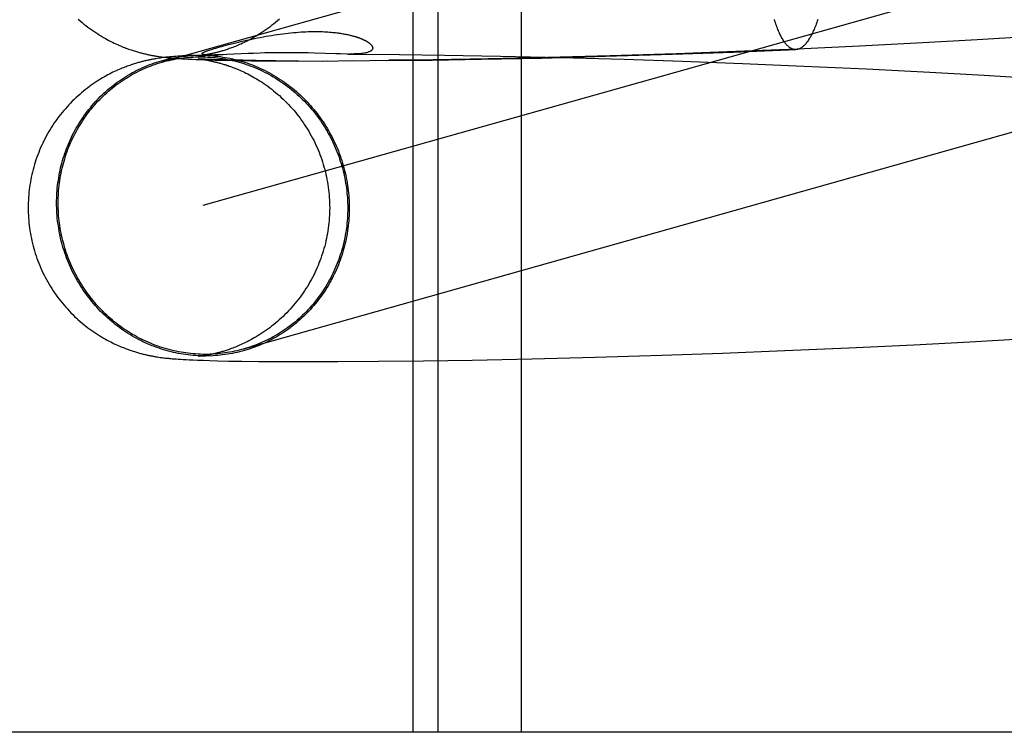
# Model space of a CAD drawing. Header units: inches. Extents: x 0 to 283, y 0 to 183.
# Tile 17 of 63: x 95.9894 to 96.1168, y 93.5997 to 93.6919. Entities that reach past the tile are written whole.
import ezdxf

# ---------------------------------------------------------------- set-up
doc = ezdxf.new("R2010")
doc.units = ezdxf.units.IN
doc.header["$LTSCALE"] = 15.583333
doc.header["$MEASUREMENT"] = 0
doc.linetypes.add('HIDDEN', pattern=[0.2, 0.1, -0.1])
doc.layers.add('DEFAULT_2', color=8, linetype='HIDDEN')

msp = doc.modelspace()

# ---------------------------------------------------------------- linework, layer by layer
at = {"layer": 'DEFAULT_2', "color": 8, "linetype": 'HIDDEN'}
for p, q in [((96.04026, 93.75592), (96.04026, 93.59967)), ((96.04347, 93.75592), (96.04347, 93.59967)), ((96.05427, 93.75592), (96.05427, 93.59967)), ((96.13696, 93.72281), (96.0078, 93.68638)), ((96.14219, 93.70424), (96.0131, 93.66783)), ((96.11325, 93.68927), (96.10621, 93.68888)), ((96.12028, 93.68969), (96.11325, 93.68927)), ((96.01581, 93.6885), (96.0164, 93.68866)), ((96.08173, 93.6877), (96.08981, 93.68802)), ((96.08997, 93.68809), (96.08204, 93.68777)), ((96.09804, 93.68846), (96.08997, 93.68809)), ((96.10621, 93.68888), (96.09804, 93.68846)), ((96.00721, 93.68687), (96.00701, 93.68684)), ((96.0074, 93.6869), (96.00721, 93.68687)), ((96.00758, 93.68693), (96.0074, 93.6869)), ((96.00741, 93.68712), (96.00761, 93.68709)), ((96.00777, 93.68695), (96.00758, 93.68693)), ((96.00761, 93.68709), (96.0078, 93.68707)), ((96.00795, 93.68698), (96.00777, 93.68695)), ((96.0078, 93.68707), (96.00799, 93.68704)), ((96.00813, 93.687), (96.00795, 93.68698)), ((96.00799, 93.68704), (96.00818, 93.68702)), ((96.00831, 93.68702), (96.00813, 93.687)), ((96.00818, 93.68702), (96.00837, 93.687)), ((96.00849, 93.68704), (96.00831, 93.68702)), ((96.00837, 93.687), (96.00856, 93.68698)), ((96.00866, 93.68706), (96.00849, 93.68704)), ((96.00856, 93.68698), (96.00875, 93.68696)), ((96.00884, 93.68707), (96.00866, 93.68706)), ((96.00875, 93.68696), (96.00894, 93.68694)), ((96.00901, 93.68709), (96.00884, 93.68707)), ((96.00894, 93.68694), (96.00913, 93.68692)), ((96.00918, 93.6871), (96.00901, 93.68709)), ((96.00913, 93.68692), (96.00933, 93.68691)), ((96.00936, 93.68712), (96.00918, 93.6871)), ((96.00933, 93.68691), (96.00952, 93.68689)), ((96.00962, 93.68714), (96.00936, 93.68712)), ((96.00952, 93.68689), (96.00982, 93.68687)), ((96.0099, 93.68716), (96.00962, 93.68714)), ((96.00982, 93.68687), (96.01013, 93.68685)), ((96.01018, 93.68718), (96.0099, 93.68716)), ((96.01013, 93.68685), (96.01044, 93.68683)), ((96.01047, 93.6872), (96.01018, 93.68718)), ((96.01044, 93.68683), (96.01076, 93.68681)), ((96.01078, 93.68721), (96.01047, 93.6872)), ((96.01076, 93.68681), (96.01121, 93.68679)), ((96.01124, 93.68724), (96.01078, 93.68721)), ((96.01121, 93.68679), (96.01169, 93.68677)), ((96.01203, 93.68727), (96.01124, 93.68724)), ((96.01169, 93.68677), (96.0122, 93.68675)), ((96.0122, 93.68675), (96.0129, 93.68672)), ((96.01249, 93.68722), (96.0151, 93.68733)), ((96.01249, 93.68681), (96.01249, 93.68681)), ((96.0125, 93.68722), (96.0125, 93.68722)), ((96.01251, 93.68681), (96.0125, 93.68681)), ((96.01251, 93.68681), (96.01252, 93.6868)), ((96.01253, 93.68722), (96.01252, 93.68722)), ((96.01253, 93.6868), (96.01255, 93.6868)), ((96.01257, 93.68722), (96.01255, 93.68722)), ((96.01256, 93.6868), (96.01258, 93.6868)), ((96.01261, 93.6868), (96.01263, 93.68679)), ((96.01272, 93.68679), (96.01262, 93.6868)), ((96.01266, 93.68679), (96.01272, 93.68678)), ((96.01277, 93.68725), (96.01269, 93.68724)), ((96.01289, 93.68678), (96.01272, 93.68679)), ((96.01272, 93.68678), (96.0128, 93.68677)), ((96.01286, 93.68726), (96.01277, 93.68725)), ((96.0128, 93.68677), (96.01288, 93.68676)), ((96.01296, 93.68727), (96.01286, 93.68726)), ((96.01288, 93.68676), (96.01298, 93.68675)), ((96.01311, 93.68677), (96.01289, 93.68678)), ((96.0129, 93.68672), (96.01366, 93.68669)), ((96.01307, 93.68729), (96.01296, 93.68727)), ((96.01298, 93.68675), (96.01308, 93.68674)), ((96.01319, 93.6873), (96.01307, 93.68729)), ((96.01308, 93.68674), (96.0132, 93.68672)), ((96.01339, 93.68676), (96.01311, 93.68677)), ((96.01332, 93.68732), (96.01319, 93.6873)), ((96.0132, 93.68672), (96.01332, 93.6867)), ((96.01346, 93.68735), (96.01332, 93.68732)), ((96.01332, 93.6867), (96.01346, 93.68668)), ((96.01373, 93.68674), (96.01339, 93.68676)), ((96.0136, 93.68737), (96.01346, 93.68735)), ((96.01346, 93.68668), (96.0136, 93.68665)), ((96.0136, 93.68733), (96.01358, 93.68733)), ((96.01375, 93.6874), (96.0136, 93.68737)), ((96.01365, 93.68733), (96.01363, 93.68733)), ((96.01366, 93.68669), (96.01469, 93.68667)), ((96.0137, 93.68733), (96.01367, 93.68733)), ((96.01374, 93.68732), (96.01372, 93.68732)), ((96.01425, 93.68672), (96.01373, 93.68674)), ((96.01378, 93.68732), (96.01376, 93.68732)), ((96.01383, 93.68732), (96.01381, 93.68732)), ((96.01401, 93.68731), (96.01394, 93.68732)), ((96.01408, 93.68731), (96.01401, 93.68731)), ((96.01415, 93.68731), (96.01408, 93.68731)), ((96.01423, 93.68731), (96.01415, 93.68731)), ((96.01489, 93.6867), (96.01425, 93.68672)), ((96.01432, 93.68731), (96.01426, 93.68731)), ((96.01442, 93.68731), (96.01432, 93.68731)), ((96.01452, 93.68731), (96.01442, 93.68731)), ((96.01465, 93.68732), (96.01452, 93.68731)), ((96.01479, 93.68732), (96.01465, 93.68732)), ((96.01469, 93.68667), (96.01587, 93.68664)), ((96.01495, 93.68732), (96.01479, 93.68732)), ((96.01568, 93.68668), (96.01489, 93.6867)), ((96.01512, 93.68733), (96.01495, 93.68732)), ((96.0154, 93.68733), (96.01512, 93.68733)), ((96.01572, 93.68735), (96.0154, 93.68733)), ((96.01684, 93.68666), (96.01568, 93.68668)), ((96.0162, 93.68737), (96.01572, 93.68735)), ((96.01587, 93.68664), (96.01749, 93.68661)), ((96.01896, 93.6875), (96.0162, 93.68737)), ((96.01826, 93.68663), (96.01684, 93.68666)), ((96.01966, 93.68753), (96.01896, 93.6875)), ((96.02049, 93.68756), (96.01966, 93.68753)), ((96.02112, 93.68758), (96.02049, 93.68756)), ((96.02183, 93.6876), (96.02112, 93.68758)), ((96.02258, 93.68761), (96.02183, 93.6876)), ((96.02337, 93.68762), (96.02258, 93.68761)), ((96.0242, 93.68762), (96.02337, 93.68762)), ((96.02505, 93.68761), (96.0242, 93.68762)), ((96.02591, 93.6876), (96.02505, 93.68761)), ((96.02673, 93.68758), (96.02591, 93.6876)), ((96.02752, 93.68756), (96.02673, 93.68758)), ((96.03031, 93.68747), (96.02752, 93.68756)), ((96.03091, 93.68745), (96.03031, 93.68747)), ((96.0318, 93.68744), (96.03091, 93.68745)), ((96.0318, 93.68744), (96.03315, 93.68743)), ((96.03315, 93.68743), (96.03851, 93.68738)), ((96.03682, 93.68659), (96.04274, 93.68666)), ((96.04289, 93.6867), (96.03716, 93.68663)), ((96.03851, 93.68738), (96.04436, 93.6873)), ((96.04274, 93.68666), (96.04911, 93.68677)), ((96.05001, 93.68682), (96.04289, 93.6867)), ((96.04436, 93.6873), (96.05161, 93.68717)), ((96.04911, 93.68677), (96.05689, 93.68693)), ((96.05766, 93.68699), (96.05001, 93.68682)), ((96.05161, 93.68717), (96.05938, 93.68699)), ((96.05689, 93.68693), (96.06516, 93.68715)), ((96.06578, 93.68721), (96.05766, 93.68699)), ((96.05938, 93.68699), (96.0676, 93.68676)), ((96.06516, 93.68715), (96.07384, 93.68742)), ((96.07431, 93.68748), (96.06578, 93.68721)), ((96.0676, 93.68676), (96.07512, 93.68651)), ((96.07384, 93.68742), (96.08173, 93.6877)), ((96.08204, 93.68777), (96.07431, 93.68748)), ((96.01749, 93.68661), (96.01942, 93.68658)), ((96.01999, 93.68661), (96.01826, 93.68663)), ((96.01942, 93.68658), (96.02213, 93.68656)), ((96.02254, 93.68658), (96.01999, 93.68661)), ((96.02213, 93.68656), (96.02545, 93.68657)), ((96.02516, 93.68654), (96.02917, 93.68657)), ((96.02852, 93.68654), (96.03264, 93.68659)), ((96.0321, 93.68656), (96.03716, 93.68663)), ((96.07512, 93.68651), (96.08288, 93.68622)), ((96.08288, 93.68622), (96.09084, 93.68589)), ((96.09084, 93.68589), (96.09893, 93.68552)), ((96.09893, 93.68552), (96.10712, 93.6851)), ((96.10712, 93.6851), (96.11416, 93.6847)), ((96.11416, 93.6847), (96.1212, 93.68427)), ((96.09665, 93.64942), (96.10505, 93.64983)), ((96.10505, 93.64983), (96.11231, 93.65022)), ((96.11231, 93.65022), (96.11961, 93.65065)), ((96.01345, 93.64844), (96.01332, 93.64842)), ((96.0136, 93.64847), (96.01345, 93.64844)), ((96.01374, 93.64849), (96.0136, 93.64847)), ((96.06384, 93.6482), (96.07246, 93.64847)), ((96.07246, 93.64847), (96.08031, 93.64874)), ((96.08031, 93.64874), (96.08839, 93.64906)), ((96.08839, 93.64906), (96.09665, 93.64942)), ((96.0072, 93.64825), (96.00739, 93.64822)), ((96.00739, 93.64822), (96.00757, 93.64819)), ((96.00757, 93.64819), (96.00775, 93.64817)), ((96.00775, 93.64817), (96.00793, 93.64815)), ((96.00793, 93.64815), (96.00811, 93.64812)), ((96.00811, 93.64812), (96.00828, 93.6481)), ((96.00828, 93.6481), (96.00846, 93.64808)), ((96.00846, 93.64808), (96.00863, 93.64807)), ((96.00863, 93.64807), (96.0088, 93.64805)), ((96.0088, 93.64805), (96.00897, 93.64803)), ((96.00897, 93.64803), (96.00914, 93.64802)), ((96.00914, 93.64802), (96.0094, 93.648)), ((96.0094, 93.648), (96.00966, 93.64798)), ((96.00966, 93.64798), (96.00992, 93.64796)), ((96.00992, 93.64796), (96.01018, 93.64794)), ((96.01018, 93.64794), (96.01054, 93.64792)), ((96.01054, 93.64792), (96.01092, 93.6479)), ((96.01092, 93.6479), (96.01132, 93.64788)), ((96.01132, 93.64788), (96.01184, 93.64786)), ((96.01184, 93.64786), (96.01241, 93.64783)), ((96.01241, 93.64783), (96.01315, 93.64781)), ((96.01252, 93.64831), (96.01251, 93.64831)), ((96.01255, 93.64832), (96.01253, 93.64832)), ((96.01259, 93.64832), (96.01257, 93.64832)), ((96.01279, 93.64834), (96.01271, 93.64833)), ((96.01288, 93.64835), (96.01279, 93.64834)), ((96.01297, 93.64837), (96.01288, 93.64835)), ((96.01308, 93.64838), (96.01297, 93.64837)), ((96.0132, 93.6484), (96.01308, 93.64838)), ((96.01315, 93.64781), (96.01397, 93.64778)), ((96.01332, 93.64842), (96.0132, 93.6484)), ((96.01397, 93.64778), (96.01504, 93.64775)), ((96.01504, 93.64775), (96.01646, 93.64772)), ((96.01646, 93.64772), (96.01815, 93.64769)), ((96.01815, 93.64769), (96.02031, 93.64767)), ((96.02031, 93.64767), (96.02328, 93.64765)), ((96.02328, 93.64765), (96.02654, 93.64764)), ((96.02654, 93.64764), (96.03054, 93.64764)), ((96.03054, 93.64764), (96.03581, 93.64768)), ((96.03581, 93.64768), (96.04163, 93.64774)), ((96.04163, 93.64774), (96.04793, 93.64784)), ((96.04793, 93.64784), (96.05564, 93.648)), ((96.05564, 93.648), (96.06384, 93.6482)), ((96.21701, 93.59967), (95.73957, 93.59967))]:
    msp.add_line(p, q, dxfattribs=at)
for points in [[(95.99697, 93.69196), (95.99722, 93.69175), (95.99747, 93.69154), (95.99771, 93.69133), (95.99797, 93.69113), (95.99822, 93.69094), (95.99847, 93.69075), (95.99872, 93.69057), (95.99898, 93.69039), (95.99923, 93.69022), (95.99949, 93.69005), (95.99974, 93.6899), (95.99999, 93.68974), (96.00023, 93.6896), (96.00048, 93.68946), (96.00072, 93.68933), (96.00095, 93.6892), (96.00118, 93.68908), (96.00141, 93.68897), (96.00162, 93.68887), (96.00183, 93.68877), (96.00204, 93.68867), (96.00224, 93.68859), (96.00243, 93.6885), (96.00262, 93.68843), (96.0028, 93.68835), (96.00298, 93.68828), (96.00315, 93.68822), (96.00332, 93.68815), (96.00348, 93.68809), (96.00364, 93.68804), (96.0038, 93.68799), (96.00395, 93.68794), (96.00409, 93.68789), (96.00423, 93.68784), (96.00437, 93.6878), (96.0045, 93.68776), (96.00463, 93.68772), (96.00476, 93.68769), (96.00489, 93.68765), (96.00501, 93.68762), (96.00513, 93.68759), (96.00524, 93.68756), (96.00536, 93.68753), (96.00547, 93.6875), (96.00558, 93.68747), (96.00569, 93.68745), (96.00579, 93.68742), (96.0059, 93.6874), (96.006, 93.68738), (96.00611, 93.68736), (96.00621, 93.68733), (96.00631, 93.68731), (96.00641, 93.68729), (96.00651, 93.68727), (96.00661, 93.68725), (96.00671, 93.68724), (96.00681, 93.68722), (96.00692, 93.6872), (96.00702, 93.68718), (96.00712, 93.68717), (96.00722, 93.68715), (96.00741, 93.68712)], [(96.02299, 93.69196), (96.02274, 93.69174), (96.02249, 93.69153), (96.02224, 93.69133), (96.02199, 93.69113), (96.02174, 93.69094), (96.02149, 93.69075), (96.02123, 93.69057), (96.02098, 93.69039), (96.02073, 93.69022), (96.02048, 93.69006), (96.02023, 93.68991), (96.01999, 93.68976), (96.01975, 93.68962), (96.01951, 93.68949), (96.01928, 93.68936), (96.01906, 93.68924), (96.01884, 93.68913), (96.01863, 93.68902), (96.01842, 93.68892), (96.01822, 93.68883), (96.01803, 93.68874), (96.01784, 93.68866), (96.01766, 93.68858), (96.01748, 93.68851), (96.01731, 93.68844), (96.01714, 93.68837), (96.01697, 93.68831), (96.01681, 93.68825), (96.01666, 93.68819), (96.01651, 93.68814), (96.01637, 93.68809), (96.01623, 93.68804), (96.01609, 93.688), (96.01596, 93.68795), (96.01584, 93.68791), (96.01571, 93.68788), (96.0156, 93.68784), (96.01548, 93.68781), (96.01537, 93.68778), (96.01526, 93.68775), (96.01515, 93.68772), (96.01505, 93.68769), (96.01495, 93.68766), (96.01485, 93.68764), (96.01475, 93.68761), (96.01466, 93.68759), (96.01457, 93.68757), (96.01448, 93.68755), (96.01439, 93.68753), (96.0143, 93.68751), (96.01422, 93.68749), (96.01414, 93.68747), (96.01406, 93.68746), (96.01398, 93.68744), (96.0139, 93.68743), (96.01382, 93.68741), (96.01375, 93.6874)], [(96.08981, 93.68802), (96.08977, 93.68802), (96.08969, 93.68802), (96.08961, 93.68803), (96.08953, 93.68804), (96.08945, 93.68806), (96.08937, 93.68809), (96.0893, 93.68812), (96.08922, 93.68816), (96.08914, 93.6882), (96.08906, 93.68824), (96.08898, 93.6883), (96.08891, 93.68835), (96.08883, 93.68842), (96.08875, 93.68849), (96.08868, 93.68856), (96.0886, 93.68864), (96.08853, 93.68873), (96.08845, 93.68882), (96.08838, 93.68891), (96.08831, 93.68901), (96.08823, 93.68912), (96.08816, 93.68923), (96.08809, 93.68935), (96.08802, 93.68947), (96.08795, 93.6896), (96.08788, 93.68973), (96.08781, 93.68987), (96.08774, 93.69001), (96.08767, 93.69016), (96.0876, 93.69031), (96.08753, 93.69047), (96.08747, 93.69063), (96.0874, 93.6908), (96.08734, 93.69097), (96.08727, 93.69114), (96.08721, 93.69132), (96.08715, 93.69151), (96.08709, 93.6917), (96.08703, 93.6919)], [(96.09264, 93.69191), (96.09257, 93.69171), (96.0925, 93.69152), (96.09243, 93.69133), (96.09236, 93.69115), (96.09229, 93.69098), (96.09222, 93.6908), (96.09215, 93.69064), (96.09208, 93.69047), (96.09201, 93.69032), (96.09194, 93.69016), (96.09186, 93.69002), (96.09179, 93.68987), (96.09172, 93.68974), (96.09164, 93.6896), (96.09157, 93.68948), (96.09149, 93.68935), (96.09142, 93.68924), (96.09134, 93.68912), (96.09126, 93.68902), (96.09119, 93.68892), (96.09111, 93.68882), (96.09103, 93.68873), (96.09095, 93.68864), (96.09087, 93.68856), (96.0908, 93.68849), (96.09072, 93.68842), (96.09064, 93.68836), (96.09056, 93.6883), (96.09048, 93.68825), (96.0904, 93.6882), (96.09032, 93.68816), (96.09024, 93.68812), (96.09016, 93.68809), (96.09008, 93.68807), (96.09001, 93.68805), (96.08993, 93.68803), (96.08985, 93.68802), (96.08981, 93.68802)], [(96.0164, 93.68866), (96.01703, 93.68882), (96.01735, 93.6889), (96.01769, 93.68898), (96.01802, 93.68906), (96.01837, 93.68914), (96.01872, 93.68922), (96.01907, 93.6893), (96.01943, 93.68938), (96.01979, 93.68945), (96.02015, 93.68953), (96.02052, 93.6896), (96.02089, 93.68967), (96.02125, 93.68974), (96.02162, 93.6898), (96.02199, 93.68986), (96.02236, 93.68992), (96.02272, 93.68997), (96.02308, 93.69003), (96.02344, 93.69007), (96.0238, 93.69012), (96.02414, 93.69016), (96.02449, 93.69019), (96.02482, 93.69023), (96.02515, 93.69025), (96.02548, 93.69028), (96.0258, 93.6903), (96.02611, 93.69032), (96.02642, 93.69033), (96.02672, 93.69034), (96.02701, 93.69035), (96.02729, 93.69036), (96.02757, 93.69036), (96.02783, 93.69036), (96.02809, 93.69035), (96.02834, 93.69035), (96.02859, 93.69034), (96.02882, 93.69033), (96.02905, 93.69032), (96.02927, 93.6903), (96.02948, 93.69029), (96.02968, 93.69027), (96.02987, 93.69025), (96.03006, 93.69024), (96.03024, 93.69022), (96.03041, 93.6902), (96.03058, 93.69017), (96.03074, 93.69015), (96.03089, 93.69013), (96.03104, 93.69011), (96.03118, 93.69008), (96.03132, 93.69006), (96.03145, 93.69003), (96.03158, 93.69001), (96.0317, 93.68999), (96.03181, 93.68996), (96.03192, 93.68994), (96.03203, 93.68991), (96.03213, 93.68989), (96.03223, 93.68986), (96.03232, 93.68984), (96.03241, 93.68982), (96.0325, 93.68979), (96.03259, 93.68977), (96.03267, 93.68975), (96.03275, 93.68972), (96.03282, 93.6897), (96.03289, 93.68968), (96.03296, 93.68966), (96.03303, 93.68963), (96.0331, 93.68961), (96.03316, 93.68959), (96.03322, 93.68957), (96.03328, 93.68955), (96.03334, 93.68953), (96.0334, 93.68951), (96.03345, 93.68948), (96.0335, 93.68946), (96.03355, 93.68944), (96.0336, 93.68942), (96.03365, 93.6894), (96.0337, 93.68938), (96.03375, 93.68936), (96.03379, 93.68934), (96.03384, 93.68932), (96.03388, 93.6893), (96.03392, 93.68928), (96.03396, 93.68926), (96.03401, 93.68924), (96.03405, 93.68922), (96.03408, 93.6892), (96.03412, 93.68918), (96.03416, 93.68916), (96.0342, 93.68914), (96.03424, 93.68912), (96.03427, 93.6891), (96.03431, 93.68907), (96.03434, 93.68905), (96.03438, 93.68903), (96.03441, 93.68901), (96.03444, 93.68899), (96.03448, 93.68897), (96.03451, 93.68894), (96.03454, 93.68892), (96.03457, 93.6889), (96.0346, 93.68887), (96.03463, 93.68885), (96.03466, 93.68883), (96.03469, 93.6888), (96.03472, 93.68878), (96.03475, 93.68875), (96.03478, 93.68873), (96.0348, 93.6887), (96.03483, 93.68867), (96.03485, 93.68865), (96.03488, 93.68862), (96.0349, 93.68859), (96.03492, 93.68856), (96.03494, 93.68853), (96.03496, 93.6885), (96.03498, 93.68847), (96.035, 93.68844), (96.03501, 93.68841), (96.03503, 93.68838), (96.03504, 93.68835), (96.03505, 93.68832), (96.03505, 93.68828), (96.03506, 93.68825), (96.03506, 93.68821), (96.03506, 93.68818), (96.03505, 93.68815), (96.03504, 93.68811), (96.03503, 93.68808), (96.03501, 93.68804), (96.03499, 93.68801), (96.03497, 93.68797), (96.03494, 93.68794), (96.0349, 93.6879), (96.03486, 93.68787), (96.03481, 93.68783), (96.03475, 93.6878), (96.03469, 93.68777), (96.03462, 93.68774), (96.03455, 93.68771), (96.03446, 93.68768), (96.03437, 93.68765), (96.03427, 93.68762), (96.03416, 93.6876), (96.03403, 93.68757), (96.0339, 93.68755), (96.03376, 93.68753), (96.03361, 93.68751), (96.03345, 93.68749), (96.03327, 93.68748), (96.03309, 93.68747), (96.03289, 93.68746), (96.03268, 93.68745), (96.03246, 93.68744), (96.03223, 93.68744), (96.03199, 93.68744)], [(96.01356, 93.68733), (96.01353, 93.68734), (96.01351, 93.68734), (96.01348, 93.68734), (96.01346, 93.68734), (96.01343, 93.68734), (96.01341, 93.68735), (96.01338, 93.68735), (96.01336, 93.68735), (96.01333, 93.68736), (96.01331, 93.68736), (96.01328, 93.68736), (96.01326, 93.68737), (96.01324, 93.68737), (96.01322, 93.68738), (96.01319, 93.68738), (96.01317, 93.68738), (96.01315, 93.68739), (96.01313, 93.6874), (96.01311, 93.6874), (96.01309, 93.68741), (96.01308, 93.68741), (96.01306, 93.68742), (96.01305, 93.68743), (96.01304, 93.68744), (96.01302, 93.68745), (96.01301, 93.68745), (96.01301, 93.68746), (96.013, 93.68747), (96.013, 93.68748), (96.013, 93.6875), (96.013, 93.68751), (96.013, 93.68752), (96.01301, 93.68753), (96.01302, 93.68755), (96.01303, 93.68756), (96.01305, 93.68758), (96.01307, 93.68759), (96.0131, 93.68761), (96.01313, 93.68763), (96.01317, 93.68765), (96.01321, 93.68767), (96.01325, 93.6877), (96.01331, 93.68772), (96.01337, 93.68775), (96.01343, 93.68777), (96.01351, 93.6878), (96.01359, 93.68784), (96.01369, 93.68787), (96.01379, 93.68791), (96.01391, 93.68795), (96.01404, 93.68799), (96.01419, 93.68804), (96.01436, 93.68809)], [(96.01436, 93.68809), (96.01457, 93.68815), (96.01479, 93.68822), (96.01502, 93.68828), (96.01527, 93.68836), (96.01554, 93.68843), (96.01581, 93.6885)], [(96.00701, 93.68684), (96.00691, 93.68682), (96.00681, 93.6868), (96.00671, 93.68679), (96.00661, 93.68677), (96.00651, 93.68675), (96.00641, 93.68673), (96.0063, 93.68671), (96.0062, 93.68669), (96.0061, 93.68667), (96.006, 93.68664), (96.00589, 93.68662), (96.00579, 93.6866), (96.00568, 93.68657), (96.00557, 93.68655), (96.00546, 93.68652), (96.00535, 93.68649), (96.00524, 93.68646), (96.00512, 93.68643), (96.005, 93.6864), (96.00488, 93.68637), (96.00476, 93.68634), (96.00463, 93.6863), (96.0045, 93.68626), (96.00437, 93.68622), (96.00423, 93.68618), (96.00409, 93.68613), (96.00395, 93.68609), (96.0038, 93.68604), (96.00364, 93.68598), (96.00348, 93.68593), (96.00332, 93.68587), (96.00316, 93.68581), (96.00299, 93.68574), (96.00281, 93.68567), (96.00263, 93.6856), (96.00245, 93.68553), (96.00226, 93.68545), (96.00207, 93.68536), (96.00187, 93.68527), (96.00167, 93.68518), (96.00146, 93.68508), (96.00125, 93.68497), (96.00103, 93.68486), (96.00081, 93.68475), (96.00059, 93.68463), (96.00036, 93.6845), (96.00013, 93.68436), (95.99989, 93.68422), (95.99965, 93.68408), (95.99941, 93.68392), (95.99917, 93.68376), (95.99892, 93.68359), (95.99866, 93.68341), (95.99841, 93.68323), (95.99816, 93.68304), (95.99791, 93.68284), (95.99766, 93.68264), (95.99741, 93.68244), (95.99716, 93.68222), (95.99692, 93.68201), (95.99668, 93.68179), (95.99644, 93.68156), (95.99621, 93.68133), (95.99598, 93.6811), (95.99575, 93.68086), (95.99553, 93.68062), (95.99531, 93.68037), (95.99509, 93.68012), (95.99488, 93.67986), (95.99467, 93.67961), (95.99447, 93.67934), (95.99427, 93.67908), (95.99407, 93.67881), (95.99388, 93.67853), (95.9937, 93.67826), (95.99352, 93.67798), (95.99334, 93.67769), (95.99317, 93.67741), (95.99301, 93.67712), (95.99284, 93.67683), (95.99269, 93.67653), (95.99254, 93.67623), (95.99239, 93.67593), (95.99225, 93.67563), (95.99211, 93.67533), (95.99198, 93.67502), (95.99186, 93.67471), (95.99174, 93.6744), (95.99162, 93.67408), (95.99151, 93.67377), (95.99141, 93.67345), (95.99131, 93.67313), (95.99122, 93.67281), (95.99113, 93.67249), (95.99105, 93.67216), (95.99097, 93.67184), (95.9909, 93.67151), (95.99084, 93.67119), (95.99078, 93.67086), (95.99072, 93.67053), (95.99068, 93.6702), (95.99063, 93.66986), (95.9906, 93.66953), (95.99057, 93.6692), (95.99054, 93.66887), (95.99052, 93.66853), (95.99051, 93.6682), (95.9905, 93.66787), (95.9905, 93.66756)], [(95.99418, 93.66816), (95.99418, 93.66849), (95.99419, 93.66882), (95.9942, 93.66915), (95.99422, 93.66947), (95.99424, 93.6698), (95.99427, 93.67013), (95.99431, 93.67045), (95.99435, 93.67078), (95.9944, 93.6711), (95.99445, 93.67143), (95.9945, 93.67175), (95.99456, 93.67207), (95.99463, 93.67239), (95.9947, 93.67271), (95.99478, 93.67303), (95.99486, 93.67334), (95.99495, 93.67366), (95.99504, 93.67397), (95.99514, 93.67428), (95.99525, 93.67459), (95.99535, 93.6749), (95.99547, 93.6752), (95.99559, 93.6755), (95.99571, 93.6758), (95.99584, 93.6761), (95.99597, 93.6764), (95.99611, 93.67669), (95.99625, 93.67698), (95.9964, 93.67727), (95.99655, 93.67756), (95.99671, 93.67784), (95.99687, 93.67812), (95.99704, 93.6784), (95.99721, 93.67867), (95.99739, 93.67895), (95.99757, 93.67921), (95.99775, 93.67948), (95.99794, 93.67974), (95.99814, 93.68), (95.99833, 93.68025), (95.99854, 93.6805), (95.99874, 93.68075), (95.99895, 93.681), (95.99917, 93.68124), (95.99939, 93.68147), (95.99961, 93.6817), (95.99983, 93.68193), (96.00006, 93.68216), (96.0003, 93.68238), (96.00053, 93.68259), (96.00077, 93.68281), (96.00102, 93.68301), (96.00127, 93.68322), (96.00152, 93.68342), (96.00177, 93.68361), (96.00203, 93.6838), (96.00229, 93.68399), (96.00255, 93.68417), (96.00282, 93.68434), (96.00309, 93.68451), (96.00336, 93.68468), (96.00364, 93.68484), (96.00392, 93.685), (96.0042, 93.68515), (96.00448, 93.6853), (96.00477, 93.68544), (96.00506, 93.68558), (96.00535, 93.68571), (96.00564, 93.68584), (96.00593, 93.68596), (96.00623, 93.68608), (96.00653, 93.68619), (96.00683, 93.68629), (96.00713, 93.68639), (96.00744, 93.68649), (96.00774, 93.68658), (96.00805, 93.68667), (96.00836, 93.68675), (96.00867, 93.68682), (96.00898, 93.68689), (96.00929, 93.68695), (96.00961, 93.68701), (96.00992, 93.68706), (96.01024, 93.68711), (96.01055, 93.68715), (96.01087, 93.68719), (96.01119, 93.68722), (96.01151, 93.68724), (96.01183, 93.68726)], [(96.00787, 93.6864), (96.0081, 93.68647), (96.00841, 93.68655), (96.00872, 93.68662), (96.00902, 93.68669), (96.00933, 93.68675), (96.00964, 93.68681), (96.00995, 93.68686), (96.01027, 93.68691), (96.01058, 93.68695), (96.01089, 93.68698), (96.01121, 93.68701), (96.01152, 93.68704), (96.01184, 93.68706), (96.01215, 93.68707), (96.01247, 93.68708), (96.01279, 93.68708), (96.0131, 93.68708), (96.01342, 93.68707), (96.01374, 93.68706), (96.01405, 93.68704), (96.01437, 93.68701), (96.01468, 93.68698), (96.015, 93.68695), (96.01531, 93.68691), (96.01563, 93.68686), (96.01594, 93.68681), (96.01625, 93.68675), (96.01656, 93.68669), (96.01687, 93.68662), (96.01718, 93.68655), (96.01749, 93.68647), (96.0178, 93.68638), (96.0181, 93.68629), (96.01841, 93.6862), (96.01871, 93.6861), (96.01901, 93.68599), (96.01931, 93.68588), (96.01961, 93.68577), (96.0199, 93.68565), (96.0202, 93.68552), (96.02049, 93.68539), (96.02078, 93.68526), (96.02106, 93.68511), (96.02135, 93.68497), (96.02163, 93.68482), (96.02191, 93.68466), (96.02219, 93.6845), (96.02247, 93.68434), (96.02274, 93.68417), (96.02301, 93.68399), (96.02328, 93.68382), (96.02354, 93.68363), (96.0238, 93.68344), (96.02406, 93.68325), (96.02431, 93.68305), (96.02457, 93.68285), (96.02481, 93.68265), (96.02506, 93.68244), (96.0253, 93.68222), (96.02554, 93.68201), (96.02577, 93.68178), (96.026, 93.68156), (96.02623, 93.68133), (96.02646, 93.68109), (96.02668, 93.68086), (96.02689, 93.68062), (96.0271, 93.68037), (96.02731, 93.68012), (96.02752, 93.67987), (96.02772, 93.67961), (96.02791, 93.67936), (96.0281, 93.67909), (96.02829, 93.67883), (96.02847, 93.67856), (96.02865, 93.67829), (96.02883, 93.67801), (96.029, 93.67774), (96.02916, 93.67746), (96.02932, 93.67717), (96.02948, 93.67689), (96.02963, 93.6766), (96.02977, 93.67631), (96.02992, 93.67602), (96.03005, 93.67572), (96.03018, 93.67542), (96.03031, 93.67512), (96.03043, 93.67482), (96.03055, 93.67452), (96.03066, 93.67421), (96.03077, 93.6739), (96.03087, 93.67359), (96.03097, 93.67328), (96.03106, 93.67297), (96.03115, 93.67266), (96.03123, 93.67234), (96.03131, 93.67202), (96.03138, 93.67171), (96.03145, 93.67139), (96.03151, 93.67107), (96.03156, 93.67075), (96.03161, 93.67042), (96.03166, 93.6701), (96.0317, 93.66978), (96.03173, 93.66946), (96.03176, 93.66913), (96.03179, 93.66881), (96.03181, 93.66848), (96.03182, 93.66816), (96.03183, 93.66783), (96.03183, 93.66751)], [(96.01189, 93.68727), (96.01214, 93.68728), (96.01246, 93.68728), (96.01278, 93.68729), (96.0131, 93.68728), (96.01342, 93.68728), (96.01374, 93.68726), (96.01406, 93.68724), (96.01438, 93.68722), (96.0147, 93.68719), (96.01502, 93.68715), (96.01534, 93.68711), (96.01565, 93.68706), (96.01597, 93.68701), (96.01628, 93.68695), (96.0166, 93.68689), (96.01691, 93.68682), (96.01722, 93.68675), (96.01754, 93.68667), (96.01785, 93.68658), (96.01816, 93.68649), (96.01846, 93.68639), (96.01877, 93.68629), (96.01907, 93.68619), (96.01938, 93.68608), (96.01968, 93.68596), (96.01997, 93.68584), (96.02027, 93.68571), (96.02057, 93.68558), (96.02086, 93.68544), (96.02115, 93.6853), (96.02144, 93.68515), (96.02172, 93.685), (96.02201, 93.68484), (96.02229, 93.68468), (96.02257, 93.68451), (96.02284, 93.68434), (96.02311, 93.68417), (96.02338, 93.68398), (96.02365, 93.6838), (96.02391, 93.68361), (96.02418, 93.68342), (96.02443, 93.68322), (96.02469, 93.68301), (96.02494, 93.68281), (96.02519, 93.68259), (96.02543, 93.68238), (96.02567, 93.68216), (96.02591, 93.68193), (96.02614, 93.6817), (96.02637, 93.68147), (96.0266, 93.68124), (96.02682, 93.681), (96.02704, 93.68075), (96.02725, 93.6805), (96.02746, 93.68025), (96.02767, 93.68), (96.02787, 93.67974), (96.02807, 93.67948), (96.02826, 93.67921), (96.02845, 93.67895), (96.02864, 93.67867), (96.02882, 93.6784), (96.02899, 93.67812), (96.02916, 93.67784), (96.02933, 93.67756), (96.02949, 93.67727), (96.02965, 93.67698), (96.0298, 93.67669), (96.02995, 93.6764), (96.03009, 93.6761), (96.03023, 93.6758), (96.03037, 93.6755), (96.03049, 93.6752), (96.03062, 93.6749), (96.03074, 93.67459), (96.03085, 93.67428), (96.03096, 93.67397), (96.03106, 93.67366), (96.03116, 93.67334), (96.03125, 93.67303), (96.03134, 93.67271), (96.03142, 93.67239), (96.0315, 93.67207), (96.03157, 93.67175), (96.03164, 93.67143), (96.0317, 93.6711), (96.03176, 93.67078), (96.03181, 93.67045), (96.03186, 93.67013), (96.0319, 93.6698), (96.03193, 93.66947), (96.03196, 93.66914), (96.03199, 93.66882), (96.032, 93.66849), (96.03202, 93.66816), (96.03203, 93.66783), (96.03203, 93.6675)], [(96.01262, 93.6868), (96.01255, 93.6868), (96.01254, 93.6868)], [(96.01269, 93.68724), (96.01262, 93.68723), (96.0126, 93.68723)], [(96.0136, 93.68665), (96.01374, 93.68663), (96.01382, 93.68661), (96.0139, 93.6866), (96.01398, 93.68658), (96.01405, 93.68657), (96.01414, 93.68655), (96.01422, 93.68653), (96.0143, 93.68651), (96.01439, 93.68649), (96.01448, 93.68648), (96.01457, 93.68645), (96.01466, 93.68643), (96.01475, 93.68641), (96.01485, 93.68639), (96.01494, 93.68636), (96.01505, 93.68634), (96.01515, 93.68631), (96.01525, 93.68628), (96.01536, 93.68625), (96.01548, 93.68622), (96.01559, 93.68618), (96.01571, 93.68615), (96.01583, 93.68611), (96.01596, 93.68607), (96.01609, 93.68603), (96.01622, 93.68598), (96.01636, 93.68594), (96.01651, 93.68589), (96.01665, 93.68584), (96.01681, 93.68578), (96.01697, 93.68572), (96.01714, 93.68566), (96.01731, 93.68559), (96.01749, 93.68551), (96.01767, 93.68544), (96.01786, 93.68535), (96.01806, 93.68527), (96.01826, 93.68518), (96.01846, 93.68508), (96.01867, 93.68498), (96.01889, 93.68487), (96.01911, 93.68476), (96.01933, 93.68464), (96.01956, 93.68451), (96.01979, 93.68438), (96.02002, 93.68424), (96.02026, 93.6841), (96.0205, 93.68394), (96.02075, 93.68379), (96.021, 93.68362), (96.02125, 93.68345), (96.0215, 93.68327), (96.02175, 93.68308), (96.022, 93.68289), (96.02225, 93.68269), (96.0225, 93.68248), (96.02275, 93.68227), (96.023, 93.68206), (96.02324, 93.68184), (96.02348, 93.68161), (96.02371, 93.68138), (96.02395, 93.68115), (96.02418, 93.68091), (96.0244, 93.68067), (96.02462, 93.68042), (96.02484, 93.68017), (96.02506, 93.67992), (96.02527, 93.67966), (96.02547, 93.67939), (96.02567, 93.67913), (96.02587, 93.67886), (96.02606, 93.67858), (96.02625, 93.6783), (96.02643, 93.67802), (96.02661, 93.67774), (96.02679, 93.67745), (96.02695, 93.67716), (96.02712, 93.67687), (96.02728, 93.67657), (96.02743, 93.67628), (96.02758, 93.67598), (96.02772, 93.67567), (96.02786, 93.67537), (96.02799, 93.67506), (96.02812, 93.67475), (96.02824, 93.67443), (96.02835, 93.67412), (96.02847, 93.6738), (96.02857, 93.67348), (96.02867, 93.67316), (96.02876, 93.67284), (96.02885, 93.67252), (96.02894, 93.67219), (96.02901, 93.67186), (96.02908, 93.67154), (96.02915, 93.67121), (96.02921, 93.67088), (96.02927, 93.67054), (96.02931, 93.67021), (96.02936, 93.66988), (96.02939, 93.66955), (96.02943, 93.66921), (96.02945, 93.66888), (96.02947, 93.66854), (96.02949, 93.6682), (96.02949, 93.66787), (96.0295, 93.66756)], [(96.01394, 93.68732), (96.01387, 93.68732), (96.01385, 93.68732)], [(95.99438, 93.66816), (95.99438, 93.66848), (95.99439, 93.66881), (95.9944, 93.66913), (95.99442, 93.66946), (95.99444, 93.66978), (95.99447, 93.6701), (95.99451, 93.67043), (95.99455, 93.67075), (95.99459, 93.67107), (95.99464, 93.67139), (95.9947, 93.67171), (95.99476, 93.67202), (95.99483, 93.67234), (95.9949, 93.67266), (95.99497, 93.67297), (95.99506, 93.67328), (95.99514, 93.67359), (95.99523, 93.6739), (95.99533, 93.67421), (95.99543, 93.67452), (95.99554, 93.67482), (95.99565, 93.67512), (95.99577, 93.67542), (95.99589, 93.67572), (95.99602, 93.67602), (95.99615, 93.67631), (95.99629, 93.6766), (95.99643, 93.67689), (95.99658, 93.67717), (95.99673, 93.67746), (95.99688, 93.67774), (95.99705, 93.67801), (95.99721, 93.67829), (95.99738, 93.67856), (95.99755, 93.67883), (95.99773, 93.67909), (95.99792, 93.67936), (95.9981, 93.67962), (95.99829, 93.67987), (95.99849, 93.68012), (95.99869, 93.68037), (95.99889, 93.68062), (95.9991, 93.68086), (95.99931, 93.68109), (95.99953, 93.68133), (95.99975, 93.68156), (95.99997, 93.68178), (96.0002, 93.68201), (96.00043, 93.68222), (96.00067, 93.68244), (96.0009, 93.68265), (96.00115, 93.68285), (96.00139, 93.68305), (96.00164, 93.68325), (96.00189, 93.68344), (96.00215, 93.68363), (96.0024, 93.68382), (96.00267, 93.68399), (96.00293, 93.68417), (96.0032, 93.68434), (96.00347, 93.6845), (96.00374, 93.68466), (96.00401, 93.68482), (96.00429, 93.68497), (96.00457, 93.68511), (96.00486, 93.68526), (96.00514, 93.68539), (96.00543, 93.68552), (96.00572, 93.68565), (96.00601, 93.68577), (96.0063, 93.68588), (96.0066, 93.68599), (96.0069, 93.6861), (96.0072, 93.6862), (96.0075, 93.68629), (96.0078, 93.68638)], [(96.14962, 93.68615), (96.14939, 93.6861), (96.14918, 93.68606), (96.14898, 93.68602), (96.14879, 93.68598), (96.14861, 93.68595), (96.14845, 93.68591), (96.1483, 93.68588), (96.14816, 93.68585), (96.14804, 93.68582), (96.14792, 93.68579), (96.14782, 93.68577), (96.14773, 93.68574), (96.14765, 93.68572), (96.14758, 93.68571), (96.14752, 93.68569), (96.14747, 93.68568), (96.01834, 93.64926)], [(95.9905, 93.66756), (95.9905, 93.66725), (95.99051, 93.66691), (95.99052, 93.66658), (95.99054, 93.66624), (95.99057, 93.66591), (95.9906, 93.66557), (95.99064, 93.66524), (95.99068, 93.66491), (95.99073, 93.66457), (95.99078, 93.66424), (95.99084, 93.66391), (95.99091, 93.66358), (95.99098, 93.66326), (95.99106, 93.66293), (95.99114, 93.6626), (95.99123, 93.66228), (95.99132, 93.66196), (95.99142, 93.66164), (95.99152, 93.66132), (95.99163, 93.661), (95.99175, 93.66069), (95.99187, 93.66037), (95.992, 93.66006), (95.99213, 93.65975), (95.99227, 93.65945), (95.99241, 93.65914), (95.99256, 93.65884), (95.99271, 93.65855), (95.99287, 93.65825), (95.99303, 93.65796), (95.9932, 93.65767), (95.99337, 93.65738), (95.99355, 93.6571), (95.99373, 93.65681), (95.99392, 93.65654), (95.99411, 93.65626), (95.99431, 93.65599), (95.99451, 93.65572), (95.99471, 93.65546), (95.99492, 93.6552), (95.99514, 93.65495), (95.99535, 93.65469), (95.99558, 93.65445), (95.9958, 93.6542), (95.99603, 93.65396), (95.99626, 93.65373), (95.9965, 93.6535), (95.99674, 93.65327), (95.99698, 93.65305), (95.99723, 93.65284), (95.99747, 93.65263), (95.99772, 93.65242), (95.99797, 93.65222), (95.99823, 93.65203), (95.99848, 93.65184), (95.99873, 93.65166), (95.99899, 93.65148), (95.99924, 93.65131), (95.99949, 93.65114), (95.99975, 93.65099), (96, 93.65083), (96.00024, 93.65069), (96.00049, 93.65055), (96.00073, 93.65042), (96.00096, 93.65029), (96.00119, 93.65018), (96.00141, 93.65006), (96.00163, 93.64996), (96.00184, 93.64986), (96.00205, 93.64977), (96.00224, 93.64968), (96.00244, 93.6496), (96.00262, 93.64952), (96.00281, 93.64945), (96.00298, 93.64938), (96.00316, 93.64931), (96.00333, 93.64925), (96.00349, 93.64919), (96.00365, 93.64913), (96.0038, 93.64908), (96.00395, 93.64903), (96.0041, 93.64898), (96.00424, 93.64894), (96.00438, 93.6489), (96.00451, 93.64885), (96.00464, 93.64882), (96.00477, 93.64878), (96.00489, 93.64875), (96.00501, 93.64871), (96.00513, 93.64868), (96.00525, 93.64865), (96.00536, 93.64862), (96.00547, 93.64859), (96.00558, 93.64857), (96.00569, 93.64854), (96.0058, 93.64852), (96.0059, 93.64849), (96.00601, 93.64847), (96.00611, 93.64845), (96.00622, 93.64843), (96.00632, 93.64841), (96.00642, 93.64839), (96.00652, 93.64837), (96.00662, 93.64835), (96.00672, 93.64833), (96.00682, 93.64831), (96.00691, 93.6483), (96.00701, 93.64828), (96.0072, 93.64825)], [(96.01408, 93.64839), (96.01374, 93.64838), (96.01342, 93.64838), (96.0131, 93.64838), (96.01278, 93.64839), (96.01246, 93.6484), (96.01214, 93.64842), (96.01183, 93.64845), (96.01151, 93.64848), (96.01119, 93.64851), (96.01087, 93.64855), (96.01055, 93.6486), (96.01024, 93.64865), (96.00992, 93.64871), (96.00961, 93.64877), (96.00929, 93.64884), (96.00898, 93.64892), (96.00867, 93.649), (96.00836, 93.64908), (96.00805, 93.64917), (96.00774, 93.64927), (96.00744, 93.64937), (96.00713, 93.64948), (96.00683, 93.64959), (96.00653, 93.6497), (96.00623, 93.64983), (96.00593, 93.64995), (96.00564, 93.65009), (96.00535, 93.65022), (96.00506, 93.65036), (96.00477, 93.65051), (96.00448, 93.65066), (96.0042, 93.65082), (96.00392, 93.65098), (96.00364, 93.65115), (96.00336, 93.65132), (96.00309, 93.6515), (96.00282, 93.65168), (96.00255, 93.65186), (96.00229, 93.65205), (96.00203, 93.65225), (96.00177, 93.65245), (96.00152, 93.65265), (96.00127, 93.65286), (96.00102, 93.65307), (96.00077, 93.65329), (96.00053, 93.65351), (96.0003, 93.65373), (96.00006, 93.65396), (95.99983, 93.65419), (95.99961, 93.65443), (95.99939, 93.65467), (95.99917, 93.65491), (95.99895, 93.65516), (95.99874, 93.65541), (95.99854, 93.65567), (95.99833, 93.65592), (95.99814, 93.65618), (95.99794, 93.65645), (95.99775, 93.65672), (95.99757, 93.65699), (95.99739, 93.65726), (95.99721, 93.65754), (95.99704, 93.65782), (95.99687, 93.6581), (95.99671, 93.65839), (95.99655, 93.65868), (95.9964, 93.65897), (95.99625, 93.65926), (95.99611, 93.65956), (95.99597, 93.65986), (95.99584, 93.66016), (95.99571, 93.66046), (95.99559, 93.66077), (95.99547, 93.66108), (95.99535, 93.66138), (95.99525, 93.6617), (95.99514, 93.66201), (95.99504, 93.66232), (95.99495, 93.66264), (95.99486, 93.66296), (95.99478, 93.66327), (95.9947, 93.66359), (95.99463, 93.66392), (95.99456, 93.66424), (95.9945, 93.66456), (95.99445, 93.66489), (95.9944, 93.66521), (95.99435, 93.66554), (95.99431, 93.66586), (95.99427, 93.66619), (95.99424, 93.66652), (95.99422, 93.66685), (95.9942, 93.66717), (95.99419, 93.6675), (95.99418, 93.66783), (95.99418, 93.66816)], [(96.01834, 93.64926), (96.0181, 93.6492), (96.0178, 93.64912), (96.01749, 93.64904), (96.01718, 93.64898), (96.01687, 93.64891), (96.01656, 93.64886), (96.01625, 93.6488), (96.01594, 93.64876), (96.01563, 93.64872), (96.01531, 93.64868), (96.015, 93.64865), (96.01468, 93.64863), (96.01437, 93.64861), (96.01405, 93.64859), (96.01374, 93.64858), (96.01342, 93.64858), (96.0131, 93.64858), (96.01279, 93.64859), (96.01247, 93.64861), (96.01215, 93.64863), (96.01184, 93.64865), (96.01152, 93.64868), (96.01121, 93.64872), (96.01089, 93.64876), (96.01058, 93.6488), (96.01027, 93.64886), (96.00995, 93.64891), (96.00964, 93.64898), (96.00933, 93.64904), (96.00902, 93.64912), (96.00872, 93.6492), (96.00841, 93.64928), (96.0081, 93.64937), (96.0078, 93.64946), (96.0075, 93.64956), (96.0072, 93.64967), (96.0069, 93.64978), (96.0066, 93.6499), (96.0063, 93.65002), (96.00601, 93.65014), (96.00572, 93.65027), (96.00543, 93.65041), (96.00514, 93.65055), (96.00486, 93.65069), (96.00457, 93.65084), (96.00429, 93.651), (96.00401, 93.65116), (96.00374, 93.65133), (96.00347, 93.65149), (96.0032, 93.65167), (96.00293, 93.65185), (96.00267, 93.65203), (96.0024, 93.65222), (96.00215, 93.65241), (96.00189, 93.65261), (96.00164, 93.65281), (96.00139, 93.65302), (96.00115, 93.65323), (96.0009, 93.65344), (96.00067, 93.65366), (96.00043, 93.65388), (96.0002, 93.65411), (95.99997, 93.65434), (95.99975, 93.65457), (95.99953, 93.65481), (95.99931, 93.65505), (95.9991, 93.65529), (95.99889, 93.65554), (95.99869, 93.65579), (95.99849, 93.65605), (95.99829, 93.65631), (95.9981, 93.65657), (95.99792, 93.65683), (95.99773, 93.6571), (95.99755, 93.65737), (95.99738, 93.65765), (95.99721, 93.65793), (95.99705, 93.65821), (95.99688, 93.65849), (95.99673, 93.65878), (95.99658, 93.65906), (95.99643, 93.65935), (95.99629, 93.65965), (95.99615, 93.65994), (95.99602, 93.66024), (95.99589, 93.66054), (95.99577, 93.66084), (95.99565, 93.66115), (95.99554, 93.66145), (95.99543, 93.66176), (95.99533, 93.66207), (95.99523, 93.66238), (95.99514, 93.66269), (95.99506, 93.66301), (95.99497, 93.66332), (95.9949, 93.66364), (95.99483, 93.66396), (95.99476, 93.66428), (95.9947, 93.6646), (95.99464, 93.66492), (95.99459, 93.66524), (95.99455, 93.66556), (95.99451, 93.66588), (95.99447, 93.66621), (95.99444, 93.66653), (95.99442, 93.66686), (95.9944, 93.66718), (95.99439, 93.66751), (95.99438, 93.66783), (95.99438, 93.66816)], [(96.0295, 93.66756), (96.02949, 93.66725), (96.02949, 93.66692), (96.02947, 93.66658), (96.02945, 93.66624), (96.02943, 93.66591), (96.02939, 93.66557), (96.02936, 93.66524), (96.02931, 93.66491), (96.02927, 93.66457), (96.02921, 93.66424), (96.02915, 93.66391), (96.02908, 93.66358), (96.02901, 93.66325), (96.02894, 93.66293), (96.02885, 93.6626), (96.02876, 93.66227), (96.02867, 93.66195), (96.02857, 93.66163), (96.02846, 93.66131), (96.02835, 93.66099), (96.02824, 93.66068), (96.02811, 93.66037), (96.02799, 93.66006), (96.02785, 93.65975), (96.02772, 93.65944), (96.02757, 93.65914), (96.02743, 93.65883), (96.02727, 93.65854), (96.02711, 93.65824), (96.02695, 93.65795), (96.02678, 93.65766), (96.02661, 93.65737), (96.02643, 93.65709), (96.02624, 93.6568), (96.02606, 93.65653), (96.02586, 93.65625), (96.02567, 93.65598), (96.02546, 93.65571), (96.02526, 93.65545), (96.02505, 93.65519), (96.02483, 93.65494), (96.02461, 93.65469), (96.02439, 93.65444), (96.02417, 93.6542), (96.02394, 93.65396), (96.0237, 93.65372), (96.02347, 93.65349), (96.02323, 93.65327), (96.02298, 93.65305), (96.02274, 93.65283), (96.02249, 93.65263), (96.02224, 93.65242), (96.02199, 93.65222), (96.02174, 93.65203), (96.02149, 93.65184), (96.02123, 93.65166), (96.02098, 93.65149), (96.02073, 93.65132), (96.02048, 93.65116), (96.02023, 93.651), (96.01998, 93.65085), (96.01974, 93.65071), (96.01951, 93.65058), (96.01928, 93.65045), (96.01905, 93.65034), (96.01884, 93.65022), (96.01863, 93.65012), (96.01842, 93.65002), (96.01822, 93.64993), (96.01803, 93.64984), (96.01784, 93.64975), (96.01766, 93.64968), (96.01748, 93.6496), (96.01731, 93.64953), (96.01714, 93.64946), (96.01697, 93.6494), (96.01681, 93.64934), (96.01666, 93.64929), (96.01651, 93.64923), (96.01637, 93.64918), (96.01623, 93.64914), (96.01609, 93.64909), (96.01596, 93.64905), (96.01584, 93.64901), (96.01571, 93.64897), (96.01559, 93.64894), (96.01548, 93.6489), (96.01537, 93.64887), (96.01526, 93.64884), (96.01515, 93.64881), (96.01505, 93.64878), (96.01495, 93.64876), (96.01485, 93.64873), (96.01475, 93.64871), (96.01466, 93.64869), (96.01457, 93.64866), (96.01448, 93.64864), (96.01439, 93.64862), (96.0143, 93.64861), (96.01422, 93.64859), (96.01414, 93.64857), (96.01405, 93.64855), (96.01398, 93.64854), (96.0139, 93.64852), (96.01382, 93.64851), (96.01374, 93.64849)], [(96.03203, 93.6675), (96.03203, 93.66717), (96.03202, 93.66685), (96.032, 93.66652), (96.03199, 93.66619), (96.03196, 93.66586), (96.03193, 93.66554), (96.0319, 93.66521), (96.03186, 93.66489), (96.03181, 93.66456), (96.03176, 93.66424), (96.0317, 93.66392), (96.03164, 93.66359), (96.03157, 93.66327), (96.0315, 93.66296), (96.03142, 93.66264), (96.03134, 93.66232), (96.03125, 93.66201), (96.03116, 93.66169), (96.03106, 93.66138), (96.03096, 93.66107), (96.03085, 93.66077), (96.03074, 93.66046), (96.03062, 93.66016), (96.03049, 93.65986), (96.03037, 93.65956), (96.03023, 93.65926), (96.03009, 93.65897), (96.02995, 93.65868), (96.0298, 93.65839), (96.02965, 93.6581), (96.02949, 93.65782), (96.02933, 93.65754), (96.02916, 93.65726), (96.02899, 93.65699), (96.02882, 93.65672), (96.02864, 93.65645), (96.02845, 93.65618), (96.02826, 93.65592), (96.02807, 93.65566), (96.02787, 93.65541), (96.02767, 93.65516), (96.02746, 93.65491), (96.02725, 93.65467), (96.02704, 93.65443), (96.02682, 93.65419), (96.0266, 93.65396), (96.02637, 93.65373), (96.02614, 93.65351), (96.02591, 93.65329), (96.02567, 93.65307), (96.02543, 93.65286), (96.02519, 93.65265), (96.02494, 93.65245), (96.02469, 93.65225), (96.02443, 93.65205), (96.02418, 93.65186), (96.02391, 93.65168), (96.02365, 93.6515), (96.02338, 93.65132), (96.02311, 93.65115), (96.02284, 93.65098), (96.02257, 93.65082), (96.02229, 93.65066), (96.02201, 93.65051), (96.02172, 93.65036), (96.02144, 93.65022), (96.02115, 93.65009), (96.02086, 93.64995), (96.02057, 93.64983), (96.02027, 93.6497), (96.01997, 93.64959), (96.01968, 93.64948), (96.01938, 93.64937), (96.01907, 93.64927), (96.01877, 93.64917), (96.01846, 93.64908), (96.01816, 93.649), (96.01785, 93.64892), (96.01754, 93.64884), (96.01722, 93.64877), (96.01691, 93.64871), (96.0166, 93.64865), (96.01628, 93.6486), (96.01597, 93.64855), (96.01565, 93.64851), (96.01534, 93.64848), (96.01502, 93.64845), (96.0147, 93.64842), (96.01438, 93.6484), (96.01249, 93.64831)], [(96.03183, 93.66751), (96.03183, 93.66718), (96.03182, 93.66686), (96.03181, 93.66653), (96.03179, 93.66621), (96.03176, 93.66588), (96.03173, 93.66556), (96.0317, 93.66524), (96.03166, 93.66492), (96.03161, 93.6646), (96.03156, 93.66428), (96.03151, 93.66396), (96.03145, 93.66364), (96.03138, 93.66332), (96.03131, 93.66301), (96.03123, 93.66269), (96.03115, 93.66238), (96.03106, 93.66207), (96.03097, 93.66176), (96.03087, 93.66145), (96.03077, 93.66115), (96.03066, 93.66084), (96.03055, 93.66054), (96.03043, 93.66024), (96.03031, 93.65994), (96.03018, 93.65965), (96.03005, 93.65935), (96.02992, 93.65906), (96.02977, 93.65877), (96.02963, 93.65849), (96.02948, 93.65821), (96.02932, 93.65793), (96.02916, 93.65765), (96.029, 93.65737), (96.02883, 93.6571), (96.02865, 93.65683), (96.02847, 93.65657), (96.02829, 93.65631), (96.0281, 93.65605), (96.02791, 93.65579), (96.02772, 93.65554), (96.02752, 93.65529), (96.02731, 93.65505), (96.0271, 93.65481), (96.02689, 93.65457), (96.02668, 93.65433), (96.02646, 93.6541), (96.02623, 93.65388), (96.026, 93.65366), (96.02577, 93.65344), (96.02554, 93.65323), (96.0253, 93.65302), (96.02506, 93.65281), (96.02481, 93.65261), (96.02457, 93.65241), (96.02431, 93.65222), (96.02406, 93.65203), (96.0238, 93.65185), (96.02354, 93.65167), (96.02328, 93.65149), (96.02301, 93.65133), (96.02274, 93.65116), (96.02247, 93.651), (96.02219, 93.65084), (96.02191, 93.65069), (96.02163, 93.65055), (96.02135, 93.65041), (96.02106, 93.65027), (96.02078, 93.65014), (96.02049, 93.65002), (96.0202, 93.64989), (96.0199, 93.64978), (96.01961, 93.64967), (96.01931, 93.64956), (96.01901, 93.64946), (96.01871, 93.64937), (96.01841, 93.64928)], [(96.01271, 93.64833), (96.01265, 93.64833), (96.01262, 93.64832)]]:
    msp.add_lwpolyline(points, dxfattribs=at)

doc.saveas('drawing.dxf')
